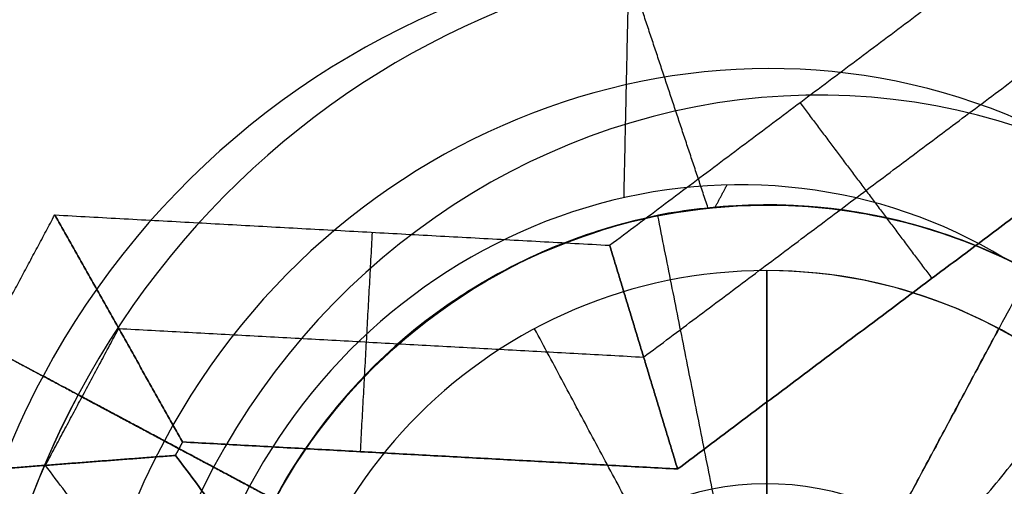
# Model space of a CAD drawing. Header units: millimetres. Extents: x -5.9 to 8.2, y -1.3 to -0.5.
# Tile 101 of 107: x 7.74778 to 7.76278, y -0.85307 to -0.84595. Entities that reach past the tile are written whole.
import ezdxf

# ---------------------------------------------------------------- set-up
doc = ezdxf.new("R2010")
doc.units = ezdxf.units.MM
doc.header["$MEASUREMENT"] = 0
for name, color, linetype, true_color in [('IGES level 1', 7, 'Continuous', 0xffffff), ('IGES level 15', 7, 'Continuous', 0xffffff), ('IGES level 26', 7, 'Continuous', 0xcbd2ef)]:
    doc.layers.add(name, color=color, linetype=linetype, true_color=true_color)

msp = doc.modelspace()

# ---------------------------------------------------------------- linework, layer by layer
at = {"layer": 'IGES level 1'}
for centre, radius, start, end in [((7.734160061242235, -0.8582795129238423, -10.16994323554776), 0.07600000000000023, 270.0000000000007, 90.00000000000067), ((7.734160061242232, -0.8582795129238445, -10.14974041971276), 0.07599999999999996, 270, 90.0000000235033), ((7.734160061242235, -0.8582795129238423, -10.16994323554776), 0.07600000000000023, 270.0000000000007, 90.00000000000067), ((7.759160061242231, -0.8572795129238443, -10.26994323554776), 0.007500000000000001, 90, 270), ((7.759160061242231, -0.8572795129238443, -10.16994323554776), 0.007500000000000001, 90, 270), ((7.759160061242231, -0.8572795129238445, -10.21994323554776), 0.007499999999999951, 90.00000002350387, 269.9999999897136), ((7.759160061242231, -0.8572795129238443, -10.26994323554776), 0.007500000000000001, 90, 270), ((7.759160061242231, -0.8572795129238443, -10.16994323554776), 0.007500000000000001, 90, 270), ((7.759160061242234, -0.8572795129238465, -10.16994323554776), 0.007500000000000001, 270, 90), ((7.759160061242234, -0.8572795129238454, -10.26994323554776), 0.007500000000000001, 270, 90), ((7.759160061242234, -0.8572795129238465, -10.16994323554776), 0.007500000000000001, 270, 90), ((7.759160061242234, -0.8572795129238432, -10.26994323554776), 0.007500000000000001, 270, 90), ((7.759160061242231, -0.8572795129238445, -10.21994323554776), 0.007499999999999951, 270, 90.00000002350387)]:
    msp.add_arc(centre, radius, start, end, dxfattribs=at)
for knots in [[1, 1, 1, 1, 1.125000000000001, 1.125000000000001, 1.250000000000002, 1.250000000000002, 1.375000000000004, 1.375000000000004, 1.500000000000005, 1.500000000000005, 1.625000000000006, 1.625000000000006, 1.750000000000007, 1.750000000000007, 2, 2, 2, 2], [0, 0, 0, 0, 0.125000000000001, 0.125000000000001, 0.250000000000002, 0.250000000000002, 0.375000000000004, 0.375000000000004, 0.500000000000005, 0.500000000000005, 0.625000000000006, 0.625000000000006, 0.750000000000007, 0.750000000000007, 1, 1, 1, 1]]:
    msp.add_open_spline([(7.734160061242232, -0.7822795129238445, -10.14494593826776), (7.744302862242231, -0.7822795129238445, -10.14494593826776), (7.754241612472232, -0.7843096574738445, -10.14407996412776), (7.772590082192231, -0.7919625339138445, -10.14121392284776), (7.780948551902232, -0.7975909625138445, -10.13923729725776), (7.794827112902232, -0.8114631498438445, -10.13536655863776), (7.800473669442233, -0.8198563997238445, -10.13345205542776), (7.808099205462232, -0.8381094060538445, -10.13074914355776), (7.810148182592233, -0.8481682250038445, -10.12994774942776), (7.810171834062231, -0.8682114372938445, -10.12993876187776), (7.808184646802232, -0.8782078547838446, -10.13071814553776), (7.800471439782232, -0.8967448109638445, -10.13345355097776), (7.794873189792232, -0.9050448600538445, -10.13535306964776), (7.773974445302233, -0.9259488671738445, -10.14118365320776), (7.754449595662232, -0.9342795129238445, -10.14494593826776), (7.734160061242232, -0.9342795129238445, -10.14494593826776)], degree=3, knots=knots, dxfattribs=at)
for points in [[(7.759160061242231, -0.8497795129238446, -10.16994323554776), (7.759160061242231, -0.8497795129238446, -10.21994323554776), (7.759160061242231, -0.8497795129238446, -10.26994323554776)], [(7.759160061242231, -0.8497795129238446, -10.26994323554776), (7.759160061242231, -0.8535295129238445, -10.27219646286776), (7.759160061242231, -0.8572795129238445, -10.27444969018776)], [(7.759160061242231, -0.8572795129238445, -10.27444969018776), (7.759160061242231, -0.8535295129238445, -10.27219646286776), (7.759160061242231, -0.8497795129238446, -10.26994323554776)], [(7.759160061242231, -0.8497795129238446, -10.26994323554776), (7.759160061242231, -0.8497795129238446, -10.21994323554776), (7.759160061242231, -0.8497795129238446, -10.16994323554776)], [(7.755624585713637, -0.8506651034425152, -10.26994323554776), (7.755624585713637, -0.8506651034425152, -10.21994323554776), (7.755624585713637, -0.8506651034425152, -10.16994323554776)], [(7.759160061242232, -0.8572795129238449, -10.27444969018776), (7.757392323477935, -0.85397230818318, -10.27219646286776), (7.755624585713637, -0.8506651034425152, -10.26994323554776)], [(7.759160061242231, -0.857279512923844, -10.27444969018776), (7.760927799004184, -0.8539723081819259, -10.27219646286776), (7.762695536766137, -0.8506651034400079, -10.26994323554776)], [(7.762695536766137, -0.8506651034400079, -10.26994323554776), (7.762695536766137, -0.8506651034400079, -10.21994323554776), (7.762695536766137, -0.8506651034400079, -10.16994323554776)]]:
    msp.add_open_spline(points, degree=2, dxfattribs=at)
at = {"layer": 'IGES level 15'}
for centre, radius, start, end in [((7.734160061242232, -0.8582795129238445, -10.15494323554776), 0.073, 270, 90), ((7.734160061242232, -0.8582795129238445, -10.16994323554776), 0.073, 270, 90), ((7.734160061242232, -0.8582795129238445, -10.16244323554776), 0.07300000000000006, 270.0000000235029, 89.9999999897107), ((7.734160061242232, -0.8582795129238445, -10.16994323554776), 0.073, 270, 90), ((7.734160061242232, -0.8582795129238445, -10.15494323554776), 0.073, 270, 90), ((7.759160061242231, -0.8578631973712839, -10.1549432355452), 0.03150000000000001, 90, 270), ((7.759160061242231, -0.8578631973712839, -10.1549432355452), 0.03150000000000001, 90, 270), ((7.759160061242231, -0.8578631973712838, -10.1549432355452), 0.03150000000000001, 270, 90), ((7.759160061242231, -0.8578631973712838, -10.1549432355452), 0.03150000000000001, 270, 90), ((7.759160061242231, -0.8578631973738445, -10.16219323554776), 0.02424999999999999, 90, 270.0000000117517), ((7.759160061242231, -0.8578631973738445, -10.16219323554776), 0.02424999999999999, 270.0000000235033, 89.999999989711), ((7.759160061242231, -0.8578631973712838, -10.1699432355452), 0.017, 90, 270), ((7.759160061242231, -0.8578631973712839, -10.1694432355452), 0.017, 90, 270), ((7.759160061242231, -0.8578631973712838, -10.16994323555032), 0.017, 90, 270), ((7.759160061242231, -0.8578631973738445, -10.16969323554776), 0.01700000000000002, 90, 270.0000000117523), ((7.75916006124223, -0.8578631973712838, -10.16944323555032), 0.017, 90, 270), ((7.759160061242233, -0.8578631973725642, -10.16944323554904), 0.0169999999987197, 270, 90.00000000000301), ((7.759160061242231, -0.8578631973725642, -10.16994323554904), 0.0169999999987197, 270, 90), ((7.759160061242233, -0.8578631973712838, -10.1694432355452), 0.017, 270, 90), ((7.759160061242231, -0.8578631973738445, -10.16969323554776), 0.01700000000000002, 270.0000000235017, 89.99999998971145), ((7.759160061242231, -0.8578631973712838, -10.1699432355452), 0.017, 270, 90)]:
    msp.add_arc(centre, radius, start, end, dxfattribs=at)
at = {"layer": 'IGES level 26'}
for centre, radius, start, end in [((7.759160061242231, -0.8572795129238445, -10.15494323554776), 0.02350000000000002, 331.8722468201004, 151.8722468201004), ((7.759160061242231, -0.8572795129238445, -10.15494323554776), 0.0235, 331.8722468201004, 151.8722468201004), ((7.759160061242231, -0.8572795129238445, -10.15894323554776), 0.02350000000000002, 331.8722468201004, 151.8722468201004), ((7.759160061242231, -0.8572795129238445, -10.15694323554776), 0.02350000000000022, 331.8722468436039, 151.8722468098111), ((7.759160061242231, -0.8572795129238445, -10.15894323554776), 0.0235, 331.8722468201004, 151.8722468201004), ((7.759160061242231, -0.8572795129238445, -10.16444323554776), 0.01799999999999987, 331.8722468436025, 151.8722468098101), ((7.759160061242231, -0.8572795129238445, -10.16994323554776), 0.01250000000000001, 331.8722468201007, 151.8722468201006), ((7.759160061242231, -0.8572795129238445, -10.16994323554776), 0.0125, 331.8722468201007, 151.8722468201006), ((7.759160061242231, -0.8572795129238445, -10.19494323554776), 0.01250000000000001, 331.8722468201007, 151.8722468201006), ((7.759160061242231, -0.8572795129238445, -10.18244323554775), 0.01249999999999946, 331.8722468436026, 151.8722468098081), ((7.759160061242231, -0.8572795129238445, -10.19494323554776), 0.0125, 331.8722468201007, 151.8722468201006), ((7.759160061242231, -0.8572795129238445, -10.15894323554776), 0.0235, 151.8722468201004, 331.8722468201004), ((7.759160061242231, -0.8572795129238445, -10.15894323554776), 0.0235, 151.8722468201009, 331.8722468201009), ((7.759160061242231, -0.8572795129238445, -10.15494323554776), 0.0235, 151.8722468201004, 331.8722468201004), ((7.759160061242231, -0.8572795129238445, -10.15694323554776), 0.02350000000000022, 151.8722468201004, 331.8722468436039), ((7.759160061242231, -0.8572795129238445, -10.15494323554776), 0.0235, 151.8722468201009, 331.8722468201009), ((7.759160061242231, -0.8572795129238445, -10.16444323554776), 0.01799999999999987, 151.8722468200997, 331.8722468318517), ((7.759160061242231, -0.8572795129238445, -10.22994323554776), 0.008500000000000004, 331.8722468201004, 151.8722468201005), ((7.759160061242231, -0.8572795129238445, -10.22624132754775), 0.008499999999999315, 34.15868260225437, 151.8722468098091), ((7.759160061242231, -0.8572795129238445, -10.21694323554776), 0.008499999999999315, 331.8722468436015, 151.8722468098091), ((7.759160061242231, -0.8572795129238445, -10.20594323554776), 0.008499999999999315, 331.8722468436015, 151.8722468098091), ((7.759160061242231, -0.8572795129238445, -10.19494323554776), 0.008500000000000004, 331.8722468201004, 151.8722468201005), ((7.759160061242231, -0.8572795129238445, -10.19494323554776), 0.008499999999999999, 331.8722468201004, 151.8722468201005), ((7.759160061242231, -0.8572795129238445, -10.22994323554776), 0.008499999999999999, 331.8722468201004, 151.8722468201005), ((7.759160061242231, -0.8572795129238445, -10.19494323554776), 0.01250000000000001, 151.8722468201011, 331.8722468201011), ((7.759160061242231, -0.8572795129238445, -10.16994323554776), 0.0125, 151.8722468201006, 331.8722468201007), ((7.759160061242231, -0.8572795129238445, -10.18244323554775), 0.01249999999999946, 151.8722468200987, 331.8722468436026), ((7.759160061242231, -0.8572795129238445, -10.16994323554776), 0.0125, 151.8722468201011, 331.8722468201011), ((7.759160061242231, -0.8572795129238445, -10.19494323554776), 0.0125, 151.8722468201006, 331.8722468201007), ((7.759160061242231, -0.8572795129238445, -10.24244323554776), 0.004250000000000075, 331.8722468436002, 151.8722468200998)]:
    msp.add_arc(centre, radius, start, end, dxfattribs=at)
at = {"layer": 'IGES level 26', "extrusion": (0.2714662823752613, -0.1451185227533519, 0.9514445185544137)}
for centre in [(2.901937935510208, -10.03497190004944, -7.474398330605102), (2.901937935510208, -10.038357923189, -7.484864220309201), (2.901937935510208, -10.04174394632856, -7.4953301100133)]:
    msp.add_arc(centre, 0.01250000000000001, 270, 90, dxfattribs=at)
at = {"layer": 'IGES level 26', "extrusion": (0.2714662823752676, -0.1451185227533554, 0.9514445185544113)}
for centre in [(2.901937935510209, -10.04174394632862, -7.495330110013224), (2.901937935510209, -10.03835792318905, -7.484864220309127), (2.901937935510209, -10.03497190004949, -7.474398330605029)]:
    msp.add_arc(centre, 0.0125, 270, 90, dxfattribs=at)
at = {"layer": 'IGES level 26', "extrusion": (0.2714662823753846, -0.1451185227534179, 0.9514445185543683)}
for start, end in [(270.000000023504, 89.99999998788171), (89.99999999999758, 270.0000000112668)]:
    msp.add_arc((2.90193793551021, -10.04174394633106, -7.496713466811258), 0.01048784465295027, start, end, dxfattribs=at)
at = {"layer": 'IGES level 26', "extrusion": (0.2714662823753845, -0.1451185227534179, 0.9514445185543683)}
for centre, radius, start, end in [((2.901937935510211, -10.0383579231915, -7.486247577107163), 0.01048784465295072, 270.0000000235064, 89.99999998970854), ((2.901937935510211, -10.0383579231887, -7.4834808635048), 0.01048784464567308, 269.9999999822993, 89.99999999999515), ((2.901937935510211, -10.0383579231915, -7.486247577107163), 0.01048784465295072, 89.99999999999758, 270.0000000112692), ((2.901937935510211, -10.0383579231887, -7.4834808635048), 0.01048784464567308, 90.00000001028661, 269.999999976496)]:
    msp.add_arc(centre, radius, start, end, dxfattribs=at)
at = {"layer": 'IGES level 26', "extrusion": (0.2714662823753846, -0.145118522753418, 0.9514445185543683)}
for centre, radius, start, end in [((2.90193793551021, -10.03497190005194, -7.475781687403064), 0.01048784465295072, 270.0000000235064, 89.99999998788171), ((2.901937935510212, -10.03497190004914, -7.4730149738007), 0.01048784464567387, 269.9999999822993, 89.99999999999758), ((2.901937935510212, -10.04174394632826, -7.493946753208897), 0.01048784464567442, 269.9999999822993, 89.99999999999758), ((2.90193793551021, -10.03497190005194, -7.475781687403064), 0.01048784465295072, 90, 270.0000000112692), ((2.901937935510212, -10.04174394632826, -7.493946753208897), 0.01048784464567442, 90.00000001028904, 269.9999999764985), ((2.901937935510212, -10.03497190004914, -7.4730149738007), 0.01048784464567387, 90.00000001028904, 269.9999999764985)]:
    msp.add_arc(centre, radius, start, end, dxfattribs=at)
at = {"layer": 'IGES level 26', "extrusion": (0.2714662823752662, -0.1451185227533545, 0.9514445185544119)}
msp.add_arc((2.901937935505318, -10.0417439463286, -7.498080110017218), 0.008500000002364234, 357.0747289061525, 90, dxfattribs=at)
at = {"layer": 'IGES level 26', "extrusion": (0.2714662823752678, -0.1451185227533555, 0.9514445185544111)}
for centre, radius in [((2.90193793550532, -10.03835792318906, -7.487614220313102), 0.008500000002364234), ((2.90193793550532, -10.0349719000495, -7.477148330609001), 0.008500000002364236)]:
    msp.add_arc(centre, radius, 357.0747289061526, 89.99999999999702, dxfattribs=at)
at = {"layer": 'IGES level 26', "extrusion": (0.2714647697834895, -0.1451177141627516, 0.9514450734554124)}
msp.add_arc((2.901937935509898, -10.04173042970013, -7.49809819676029), 0.008500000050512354, 357.0747427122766, 89.99999998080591, dxfattribs=at)
at = {"layer": 'IGES level 26', "extrusion": (0.2714647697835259, -0.145117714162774, 0.9514450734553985)}
msp.add_arc((2.901937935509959, -10.03834442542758, -7.487632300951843), 0.008500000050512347, 357.0747427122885, 89.99999998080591, dxfattribs=at)
at = {"layer": 'IGES level 26', "extrusion": (0.2714647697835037, -0.1451177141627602, 0.951445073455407)}
msp.add_arc((2.901937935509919, -10.03495842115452, -7.477166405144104), 0.008500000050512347, 357.0747427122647, 89.99999998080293, dxfattribs=at)
at = {"layer": 'IGES level 26', "extrusion": (0.2714662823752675, -0.1451185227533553, 0.9514445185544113)}
for centre in [(2.901937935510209, -10.03497190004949, -7.474398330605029), (2.901937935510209, -10.03835792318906, -7.484864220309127), (2.901937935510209, -10.04174394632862, -7.495330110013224)]:
    msp.add_arc(centre, 0.01250000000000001, 90, 269.999999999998, dxfattribs=at)
at = {"layer": 'IGES level 26', "extrusion": (0.2714662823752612, -0.1451185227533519, 0.9514445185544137)}
for centre in [(2.901937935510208, -10.04174394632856, -7.495330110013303), (2.901937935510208, -10.038357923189, -7.484864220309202), (2.901937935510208, -10.03497190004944, -7.474398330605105)]:
    msp.add_arc(centre, 0.0125, 90, 270.000000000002, dxfattribs=at)
at = {"layer": 'IGES level 26', "extrusion": (0.2714647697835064, -0.1451177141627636, 0.9514450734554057)}
msp.add_arc((2.9019379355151, -10.0349584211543, -7.477166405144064), 0.008500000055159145, 90.00000000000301, 182.9252572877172, dxfattribs=at)
at = {"layer": 'IGES level 26', "extrusion": (0.2714647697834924, -0.1451177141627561, 0.951445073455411)}
msp.add_arc((2.9019379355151, -10.03834442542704, -7.487632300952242), 0.008500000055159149, 90.00000000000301, 182.9252572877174, dxfattribs=at)
at = {"layer": 'IGES level 26', "extrusion": (0.2714647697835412, -0.1451177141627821, 0.9514450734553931)}
msp.add_arc((2.901937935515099, -10.04173042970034, -7.498098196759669), 0.008500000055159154, 90.00000000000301, 182.9252572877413, dxfattribs=at)
at = {"layer": 'IGES level 26'}
for points in [[(7.756768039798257, -0.8493927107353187, -10.15494323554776), (7.760154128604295, -0.8468529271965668, -10.15494323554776), (7.763540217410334, -0.8443131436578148, -10.15494323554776)], [(7.756768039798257, -0.8493927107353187, -10.15494323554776), (7.760154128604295, -0.8468529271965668, -10.15494323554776), (7.763540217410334, -0.8443131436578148, -10.15494323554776)], [(7.756986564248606, -0.8486672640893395, -10.22339997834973), (7.757024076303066, -0.8469341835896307, -10.22170111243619), (7.757061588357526, -0.8452011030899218, -10.22000224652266)], [(7.756986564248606, -0.8486672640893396, -10.21239997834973), (7.757024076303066, -0.8469341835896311, -10.21070111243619), (7.757061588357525, -0.8452011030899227, -10.20900224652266)], [(7.756986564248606, -0.8486672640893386, -10.20139997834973), (7.757024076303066, -0.8469341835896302, -10.19970111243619), (7.757061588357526, -0.8452011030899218, -10.19800224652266)], [(7.758265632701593, -0.848821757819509, -10.19644386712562), (7.75766361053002, -0.8470114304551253, -10.19722305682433), (7.757061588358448, -0.8452011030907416, -10.19800224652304)], [(7.758265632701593, -0.8488217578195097, -10.20744386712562), (7.75766361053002, -0.8470114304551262, -10.20822305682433), (7.757061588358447, -0.8452011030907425, -10.20900224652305)], [(7.758265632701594, -0.8488217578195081, -10.21844386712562), (7.75766361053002, -0.8470114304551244, -10.21922305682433), (7.757061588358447, -0.8452011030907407, -10.22000224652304)], [(7.738435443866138, -0.846200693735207, -10.15894323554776), (7.743285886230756, -0.8487936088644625, -10.16444323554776), (7.748136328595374, -0.8513865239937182, -10.16994323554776)], [(7.748136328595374, -0.8513865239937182, -10.16994323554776), (7.743285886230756, -0.8487936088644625, -10.16444323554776), (7.738435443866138, -0.846200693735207, -10.15894323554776)], [(7.757285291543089, -0.8510981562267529, -10.16119323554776), (7.760488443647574, -0.8486955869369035, -10.16119323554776), (7.763691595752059, -0.8462930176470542, -10.16119323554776)], [(7.759666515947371, -0.8472186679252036, -10.15494323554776), (7.760671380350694, -0.8485583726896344, -10.16119323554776), (7.761676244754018, -0.8498980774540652, -10.16744323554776)], [(7.763842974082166, -0.8482728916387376, -10.16744323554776), (7.760822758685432, -0.8505382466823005, -10.16744323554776), (7.757802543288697, -0.8528036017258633, -10.16744323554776)], [(7.757802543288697, -0.8528036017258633, -10.16744323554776), (7.760822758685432, -0.8505382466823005, -10.16744323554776), (7.763842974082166, -0.8482728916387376, -10.16744323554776)], [(7.763945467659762, -0.8483276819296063, -10.16744323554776), (7.759160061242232, -0.8572795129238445, -10.16744323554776), (7.754374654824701, -0.8662313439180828, -10.16744323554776)], [(7.758374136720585, -0.848814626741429, -10.22381823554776), (7.758465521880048, -0.8486436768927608, -10.22381823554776), (7.758556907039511, -0.8484727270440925, -10.22381823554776)], [(7.758374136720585, -0.848814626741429, -10.21281823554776), (7.758465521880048, -0.8486436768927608, -10.21281823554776), (7.758556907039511, -0.8484727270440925, -10.21281823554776)], [(7.758374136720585, -0.848814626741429, -10.20181823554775), (7.758465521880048, -0.8486436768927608, -10.20181823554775), (7.758556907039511, -0.8484727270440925, -10.20181823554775)], [(7.746193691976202, -0.8528993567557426, -10.15494323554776), (7.747254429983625, -0.8509150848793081, -10.15494323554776), (7.748315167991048, -0.8489308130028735, -10.15494323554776)], [(7.746193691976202, -0.8528993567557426, -10.15494323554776), (7.747254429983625, -0.8509150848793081, -10.15494323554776), (7.748315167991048, -0.8489308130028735, -10.15494323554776)], [(7.750263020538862, -0.8523916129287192, -10.16744323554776), (7.749289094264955, -0.8506612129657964, -10.16119323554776), (7.748315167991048, -0.8489308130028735, -10.15494323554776)], [(7.748315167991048, -0.8489308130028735, -10.15494323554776), (7.752541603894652, -0.8491617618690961, -10.15494323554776), (7.756768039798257, -0.8493927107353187, -10.15494323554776)], [(7.748315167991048, -0.8489308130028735, -10.15494323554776), (7.749289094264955, -0.8506612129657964, -10.16119323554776), (7.750263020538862, -0.8523916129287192, -10.16744323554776)], [(7.748315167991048, -0.8489308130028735, -10.15494323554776), (7.752541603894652, -0.8491617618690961, -10.15494323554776), (7.756768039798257, -0.8493927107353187, -10.15494323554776)], [(7.757502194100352, -0.8489427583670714, -10.22994323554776), (7.757502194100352, -0.8489427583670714, -10.22676626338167), (7.757502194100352, -0.8489427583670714, -10.22358929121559)], [(7.757502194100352, -0.8489427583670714, -10.2182997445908), (7.757502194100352, -0.8489427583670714, -10.21544451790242), (7.757502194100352, -0.8489427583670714, -10.21258929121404)], [(7.757502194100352, -0.8489427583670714, -10.2072997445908), (7.757502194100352, -0.8489427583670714, -10.20444451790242), (7.757502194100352, -0.8489427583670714, -10.20158929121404)], [(7.757502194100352, -0.8489427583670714, -10.1962997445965), (7.757502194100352, -0.8489427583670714, -10.19562149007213), (7.757502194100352, -0.8489427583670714, -10.19494323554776)], [(7.75916006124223, -0.8572795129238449, -10.25494323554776), (7.758331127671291, -0.8531111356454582, -10.24244323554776), (7.757502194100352, -0.8489427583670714, -10.22994323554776)], [(7.753150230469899, -0.8491950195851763, -10.15494323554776), (7.753058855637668, -0.8508672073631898, -10.16119323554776), (7.752967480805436, -0.8525393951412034, -10.16744323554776)], [(7.757802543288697, -0.8528036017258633, -10.16744323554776), (7.757285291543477, -0.851098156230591, -10.16119323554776), (7.756768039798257, -0.8493927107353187, -10.15494323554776)], [(7.756768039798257, -0.8493927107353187, -10.15494323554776), (7.757285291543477, -0.851098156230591, -10.16119323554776), (7.757802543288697, -0.8528036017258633, -10.16744323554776)], [(7.748173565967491, -0.8527479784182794, -10.16119323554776), (7.74873133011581, -0.8517045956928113, -10.16119323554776), (7.749289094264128, -0.8506612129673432, -10.16119323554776)], [(7.749289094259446, -0.8506612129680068, -10.16119323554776), (7.753287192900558, -0.8508796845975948, -10.16119323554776), (7.757285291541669, -0.8510981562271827, -10.16119323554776)], [(7.759160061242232, -0.8572795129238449, -10.25494323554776), (7.761856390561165, -0.8539943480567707, -10.24244323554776), (7.764552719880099, -0.8507091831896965, -10.22994323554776)], [(7.747254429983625, -0.8509150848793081, -10.15494323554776), (7.74873133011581, -0.8517045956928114, -10.16119323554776), (7.750208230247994, -0.8524941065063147, -10.16744323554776)], [(7.748136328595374, -0.8513865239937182, -10.16994323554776), (7.748136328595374, -0.8513865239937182, -10.18244323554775), (7.748136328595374, -0.8513865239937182, -10.19494323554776)], [(7.748136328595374, -0.8513865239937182, -10.19494323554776), (7.748136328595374, -0.8513865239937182, -10.18244323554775), (7.748136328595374, -0.8513865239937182, -10.16994323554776)], [(7.751663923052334, -0.8532722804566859, -10.19494323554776), (7.749900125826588, -0.8523294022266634, -10.19494323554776), (7.748136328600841, -0.851386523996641, -10.19494323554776)], [(7.748671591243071, -0.851672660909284, -10.19659548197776), (7.749976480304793, -0.8523702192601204, -10.1985193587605), (7.751281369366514, -0.8530677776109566, -10.20044323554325)], [(7.748671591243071, -0.851672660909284, -10.19659548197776), (7.750167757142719, -0.8524724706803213, -10.19609035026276), (7.751663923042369, -0.8532722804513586, -10.19558521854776)], [(7.748671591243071, -0.851672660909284, -10.20759548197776), (7.749976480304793, -0.8523702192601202, -10.2095193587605), (7.751281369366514, -0.8530677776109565, -10.21144323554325)], [(7.748671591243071, -0.851672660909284, -10.20759548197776), (7.750167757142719, -0.8524724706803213, -10.20709035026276), (7.751663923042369, -0.8532722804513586, -10.20658521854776)], [(7.748671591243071, -0.851672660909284, -10.21859548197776), (7.749976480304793, -0.8523702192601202, -10.2205193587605), (7.751281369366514, -0.8530677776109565, -10.22244323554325)], [(7.748671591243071, -0.851672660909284, -10.21859548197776), (7.750167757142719, -0.8524724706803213, -10.21809035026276), (7.751663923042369, -0.8532722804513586, -10.21758521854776)], [(7.751663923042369, -0.8532722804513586, -10.21758521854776), (7.750167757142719, -0.8524724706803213, -10.21809035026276), (7.748671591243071, -0.851672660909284, -10.21859548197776)], [(7.751281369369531, -0.8530677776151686, -10.22244323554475), (7.749976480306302, -0.8523702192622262, -10.22051935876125), (7.748671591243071, -0.851672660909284, -10.21859548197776)], [(7.751663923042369, -0.8532722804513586, -10.20658521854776), (7.750167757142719, -0.8524724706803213, -10.20709035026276), (7.748671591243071, -0.851672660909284, -10.20759548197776)], [(7.751281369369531, -0.8530677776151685, -10.21144323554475), (7.749976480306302, -0.8523702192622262, -10.20951935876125), (7.748671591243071, -0.851672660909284, -10.20759548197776)], [(7.751663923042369, -0.8532722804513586, -10.19558521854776), (7.750167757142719, -0.8524724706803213, -10.19609035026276), (7.748671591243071, -0.851672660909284, -10.19659548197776)], [(7.751281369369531, -0.8530677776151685, -10.20044323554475), (7.749976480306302, -0.8523702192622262, -10.19851935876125), (7.748671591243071, -0.851672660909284, -10.19659548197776)], [(7.750263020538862, -0.8523916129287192, -10.16744323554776), (7.750208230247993, -0.8524941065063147, -10.16744323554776), (7.750153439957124, -0.8525966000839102, -10.16744323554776)], [(7.750153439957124, -0.8525966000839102, -10.16744323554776), (7.750208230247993, -0.8524941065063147, -10.16744323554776), (7.750263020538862, -0.8523916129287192, -10.16744323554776)], [(7.768111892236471, -0.8620649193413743, -10.16744323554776), (7.759160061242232, -0.8572795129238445, -10.16744323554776), (7.750208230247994, -0.8524941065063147, -10.16744323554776)], [(7.757802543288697, -0.8528036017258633, -10.16744323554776), (7.75403278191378, -0.8525976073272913, -10.16744323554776), (7.750263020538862, -0.8523916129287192, -10.16744323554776)], [(7.750263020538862, -0.8523916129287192, -10.16744323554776), (7.75403278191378, -0.8525976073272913, -10.16744323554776), (7.757802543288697, -0.8528036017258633, -10.16744323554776)], [(7.750153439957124, -0.8525966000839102, -10.16744323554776), (7.748173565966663, -0.8527479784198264, -10.16119323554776), (7.746193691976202, -0.8528993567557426, -10.15494323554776)], [(7.746193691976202, -0.8528993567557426, -10.15494323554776), (7.748173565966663, -0.8527479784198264, -10.16119323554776), (7.750153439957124, -0.8525966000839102, -10.16744323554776)], [(7.750153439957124, -0.8525966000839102, -10.16744323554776), (7.752418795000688, -0.8556168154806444, -10.16744323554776), (7.754684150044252, -0.8586370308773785, -10.16744323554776)], [(7.754684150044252, -0.8586370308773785, -10.16744323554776), (7.752418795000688, -0.8556168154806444, -10.16744323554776), (7.750153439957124, -0.8525966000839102, -10.16744323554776)], [(7.75297870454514, -0.8591542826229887, -10.16119323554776), (7.75057613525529, -0.8559511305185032, -10.16119323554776), (7.748173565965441, -0.8527479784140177, -10.16119323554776)], [(7.751273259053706, -0.8596715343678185, -10.15494323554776), (7.748733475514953, -0.8562854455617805, -10.15494323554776), (7.746193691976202, -0.8528993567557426, -10.15494323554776)], [(7.751273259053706, -0.8596715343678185, -10.15494323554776), (7.748733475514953, -0.8562854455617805, -10.15494323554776), (7.746193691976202, -0.8528993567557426, -10.15494323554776)]]:
    msp.add_open_spline(points, degree=2, dxfattribs=at)
for points, knots in [([(7.751663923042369, -0.8532722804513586, -10.19558521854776), (7.75218199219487, -0.8523031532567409, -10.19558521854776), (7.752905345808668, -0.8514085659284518, -10.19563637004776), (7.754253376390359, -0.8503146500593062, -10.19578982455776), (7.75474587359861, -0.8499913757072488, -10.19585376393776), (7.755801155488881, -0.8494488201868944, -10.19600721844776), (7.756539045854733, -0.8491824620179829, -10.19612725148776), (7.758598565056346, -0.8486281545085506, -10.1964861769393), (7.76109894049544, -0.8485250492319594, -10.19698424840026), (7.763544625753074, -0.8499976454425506, -10.19769323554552)], [6.763444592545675, 6.763444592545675, 6.763444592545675, 6.763444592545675, 7.013444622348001, 7.013444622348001, 7.138444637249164, 7.138444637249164, 7.263444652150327, 7.263444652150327, 7.763444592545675, 7.763444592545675, 7.763444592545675, 7.763444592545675]), ([(7.751663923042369, -0.8532722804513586, -10.20658521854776), (7.75218199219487, -0.8523031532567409, -10.20658521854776), (7.752905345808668, -0.8514085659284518, -10.20663637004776), (7.754253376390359, -0.8503146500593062, -10.20678982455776), (7.75474587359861, -0.8499913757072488, -10.20685376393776), (7.755801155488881, -0.8494488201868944, -10.20700721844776), (7.756539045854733, -0.8491824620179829, -10.20712725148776), (7.758598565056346, -0.8486281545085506, -10.2074861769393), (7.76109894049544, -0.8485250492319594, -10.20798424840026), (7.763544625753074, -0.8499976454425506, -10.20869323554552)], [6.763444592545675, 6.763444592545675, 6.763444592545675, 6.763444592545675, 7.013444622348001, 7.013444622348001, 7.138444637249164, 7.138444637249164, 7.263444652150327, 7.263444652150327, 7.763444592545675, 7.763444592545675, 7.763444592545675, 7.763444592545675]), ([(7.751663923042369, -0.8532722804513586, -10.21758521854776), (7.75218199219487, -0.8523031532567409, -10.21758521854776), (7.752905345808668, -0.8514085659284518, -10.21763637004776), (7.754253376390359, -0.8503146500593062, -10.21778982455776), (7.75474587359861, -0.8499913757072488, -10.21785376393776), (7.755801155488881, -0.8494488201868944, -10.21800721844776), (7.756539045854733, -0.8491824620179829, -10.21812725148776), (7.758598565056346, -0.8486281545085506, -10.2184861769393), (7.76109894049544, -0.8485250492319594, -10.21898424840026), (7.763544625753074, -0.8499976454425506, -10.21969323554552)], [6.763444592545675, 6.763444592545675, 6.763444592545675, 6.763444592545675, 7.013444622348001, 7.013444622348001, 7.138444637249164, 7.138444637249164, 7.263444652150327, 7.263444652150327, 7.763444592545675, 7.763444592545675, 7.763444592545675, 7.763444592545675]), ([(7.751663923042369, -0.8532722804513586, -10.21758521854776), (7.752699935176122, -0.8513342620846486, -10.21758521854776), (7.7546028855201, -0.8497035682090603, -10.21778982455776), (7.757537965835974, -0.8489136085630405, -10.21830133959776), (7.757818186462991, -0.8488713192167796, -10.21835578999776), (7.758809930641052, -0.8487721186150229, -10.21855209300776), (7.759346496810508, -0.84876245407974, -10.21866342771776), (7.761050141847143, -0.8489142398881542, -10.21903698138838), (7.762321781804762, -0.8492613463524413, -10.21933874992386), (7.763544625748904, -0.8499976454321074, -10.21969323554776)], [2, 2, 2, 2, 2.500000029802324, 2.500000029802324, 2.625000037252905, 2.625000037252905, 2.750000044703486, 2.750000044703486, 3, 3, 3, 3]), ([(7.751663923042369, -0.8532722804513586, -10.20658521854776), (7.752699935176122, -0.8513342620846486, -10.20658521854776), (7.7546028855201, -0.8497035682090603, -10.20678982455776), (7.757537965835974, -0.8489136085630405, -10.20730133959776), (7.757818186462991, -0.8488713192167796, -10.20735578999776), (7.758809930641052, -0.8487721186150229, -10.20755209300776), (7.759346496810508, -0.84876245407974, -10.20766342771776), (7.761050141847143, -0.8489142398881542, -10.20803698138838), (7.762321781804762, -0.8492613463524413, -10.20833874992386), (7.763544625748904, -0.8499976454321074, -10.20869323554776)], [2, 2, 2, 2, 2.500000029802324, 2.500000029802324, 2.625000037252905, 2.625000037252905, 2.750000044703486, 2.750000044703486, 3, 3, 3, 3]), ([(7.763544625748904, -0.8499976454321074, -10.19769323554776), (7.762321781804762, -0.8492613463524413, -10.19733874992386), (7.761050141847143, -0.8489142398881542, -10.19703698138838), (7.759346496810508, -0.84876245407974, -10.19666342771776), (7.758809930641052, -0.8487721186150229, -10.19655209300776), (7.757818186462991, -0.8488713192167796, -10.19635578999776), (7.757537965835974, -0.8489136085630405, -10.19630133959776), (7.7546028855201, -0.8497035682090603, -10.19578982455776), (7.752699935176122, -0.8513342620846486, -10.19558521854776), (7.751663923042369, -0.8532722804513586, -10.19558521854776)], [2, 2, 2, 2, 2.249999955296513, 2.249999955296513, 2.374999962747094, 2.374999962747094, 2.499999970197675, 2.499999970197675, 3, 3, 3, 3]), ([(7.766656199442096, -0.8612867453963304, -10.22730125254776), (7.767692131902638, -0.8593488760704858, -10.22730122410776), (7.767991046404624, -0.8568603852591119, -10.22709661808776), (7.767017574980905, -0.8539811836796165, -10.22658513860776), (7.766897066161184, -0.8537246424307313, -10.22653068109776), (7.766428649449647, -0.8528448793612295, -10.22633437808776), (7.76613862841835, -0.8523933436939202, -10.22622304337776), (7.76506605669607, -0.8510610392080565, -10.22584948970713), (7.76407104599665, -0.8501964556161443, -10.22554772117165), (7.762779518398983, -0.84958863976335, -10.22519323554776)], [6.141592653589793, 6.141592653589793, 6.141592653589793, 6.141592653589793, 6.641592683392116, 6.641592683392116, 6.766592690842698, 6.766592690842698, 6.891592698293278, 6.891592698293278, 7.141592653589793, 7.141592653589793, 7.141592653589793, 7.141592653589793]), ([(7.766656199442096, -0.8612867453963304, -10.21630125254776), (7.767692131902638, -0.8593488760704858, -10.21630122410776), (7.767991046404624, -0.8568603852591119, -10.21609661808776), (7.767017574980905, -0.8539811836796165, -10.21558513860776), (7.766897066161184, -0.8537246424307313, -10.21553068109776), (7.766428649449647, -0.8528448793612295, -10.21533437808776), (7.76613862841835, -0.8523933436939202, -10.21522304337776), (7.76506605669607, -0.8510610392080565, -10.21484948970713), (7.76407104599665, -0.8501964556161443, -10.21454772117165), (7.762779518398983, -0.84958863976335, -10.21419323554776)], [5, 5, 5, 5, 5.500000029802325, 5.500000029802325, 5.625000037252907, 5.625000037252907, 5.750000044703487, 5.750000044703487, 6, 6, 6, 6]), ([(7.766656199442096, -0.8612867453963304, -10.20530125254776), (7.767692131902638, -0.8593488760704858, -10.20530122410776), (7.767991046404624, -0.8568603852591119, -10.20509661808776), (7.767017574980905, -0.8539811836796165, -10.20458513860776), (7.766897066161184, -0.8537246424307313, -10.20453068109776), (7.766428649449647, -0.8528448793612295, -10.20433437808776), (7.76613862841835, -0.8523933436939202, -10.20422304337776), (7.76506605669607, -0.8510610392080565, -10.20384948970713), (7.76407104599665, -0.8501964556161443, -10.20354772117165), (7.762779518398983, -0.84958863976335, -10.20319323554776)], [5, 5, 5, 5, 5.500000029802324, 5.500000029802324, 5.625000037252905, 5.625000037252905, 5.750000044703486, 5.750000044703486, 6, 6, 6, 6])]:
    msp.add_open_spline(points, degree=3, knots=knots, dxfattribs=at)
for points, weights in [([(7.762779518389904, -0.8495886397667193, -10.2251932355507), (7.758454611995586, -0.8475532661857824, -10.22364880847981), (7.753917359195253, -0.8490568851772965, -10.22258357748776), (7.751663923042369, -0.8532722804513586, -10.22258357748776)], [0.9999998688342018, 0.8166168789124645, 0.8166169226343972, 1]), ([(7.762779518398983, -0.84958863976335, -10.22519323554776), (7.758454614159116, -0.847553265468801, -10.22364880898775), (7.753917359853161, -0.8490568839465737, -10.22258357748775), (7.751663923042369, -0.8532722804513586, -10.22258357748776)], [1, 0.816616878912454, 0.816616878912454, 1]), ([(7.762779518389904, -0.8495886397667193, -10.2141932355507), (7.758454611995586, -0.8475532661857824, -10.21264880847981), (7.753917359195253, -0.8490568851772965, -10.21158357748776), (7.751663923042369, -0.8532722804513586, -10.21158357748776)], [0.9999998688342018, 0.8166168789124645, 0.8166169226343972, 1]), ([(7.762779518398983, -0.84958863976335, -10.21419323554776), (7.758454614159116, -0.847553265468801, -10.21264880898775), (7.753917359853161, -0.8490568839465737, -10.21158357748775), (7.751663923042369, -0.8532722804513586, -10.21158357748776)], [1, 0.816616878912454, 0.816616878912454, 1]), ([(7.762779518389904, -0.8495886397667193, -10.2031932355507), (7.758454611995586, -0.8475532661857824, -10.20164880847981), (7.753917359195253, -0.8490568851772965, -10.20058357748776), (7.751663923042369, -0.8532722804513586, -10.20058357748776)], [0.9999998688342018, 0.8166168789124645, 0.8166169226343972, 1]), ([(7.762779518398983, -0.84958863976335, -10.20319323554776), (7.758454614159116, -0.847553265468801, -10.20164880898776), (7.753917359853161, -0.8490568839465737, -10.20058357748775), (7.751663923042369, -0.8532722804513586, -10.20058357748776)], [1, 0.816616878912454, 0.816616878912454, 1])]:
    msp.add_rational_spline(points, weights, degree=3, dxfattribs=at)

doc.saveas('drawing.dxf')
